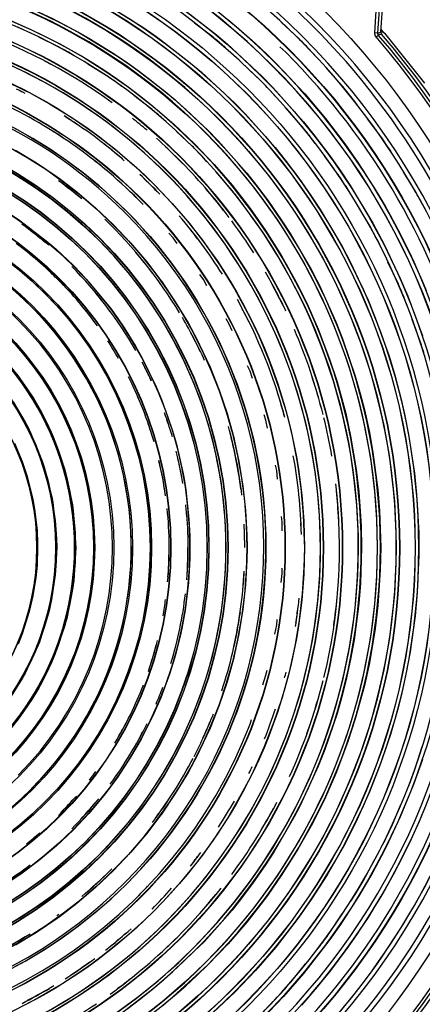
# Model space of a CAD drawing. Header units: millimetres. Extents: x -1049 to -568, y -149 to 570.
# Tile 31 of 48: x -747 to -677, y -14 to 158. Entities that reach past the tile are written whole.
import ezdxf

# ---------------------------------------------------------------- set-up
doc = ezdxf.new("R2010")
doc.units = ezdxf.units.MM

# ---------------------------------------------------------------- blocks, each defined once
blk = doc.blocks.new('Stufenlinse__6', base_point=(-924.48, -70.98))
at = {"color": 7, "linetype": 'Continuous'}
for q in [(-683.79, 162.08), (-684.08, 155.89)]:
    blk.add_line((-684.19, 156.24), q, dxfattribs=at)
at = {"color": 1, "linetype": 'Continuous'}
for p, q in [((-746.18, 160.68), (-740.59, 158.04)), ((-732.88, 161.47), (-725.84, 157.08)), ((-718.92, 160.38), (-712.96, 155.75)), ((-685.24, 156.09), (-684.85, 161.91)), ((-684.35, 161.88), (-684.75, 156.05)), ((-749.23, 158.35), (-745.24, 156.59)), ((-746.71, 156.61), (-747.74, 157.11)), ((-740.59, 158.04), (-738.79, 157.1)), ((-738.79, 157.1), (-736.96, 156.1)), ((-725.84, 157.08), (-723.92, 155.75)), ((-713.53, 155.32), (-716.77, 157.81)), ((-710.94, 158.42), (-709.51, 157.22)), ((-709.51, 157.22), (-708.1, 155.99)), ((-698.47, 155.03), (-701.61, 157.96)), ((-745.24, 156.59), (-742.11, 155.06)), ((-740.63, 153.66), (-744.06, 155.32)), ((-742.11, 155.06), (-740.37, 154.15)), ((-736.96, 156.1), (-730.1, 151.89)), ((-723.92, 155.75), (-722.84, 154.98)), ((-712.96, 155.75), (-711, 154.09)), ((-708.1, 155.99), (-706.7, 154.74)), ((-684.75, 156.05), (-685.24, 156.09)), ((-685.24, 155.9), (-685.24, 156.09)), ((-685.12, 155.53), (-685.24, 155.9)), ((-685, 155.37), (-685.12, 155.53)), ((-684.63, 155.7), (-685, 155.37)), ((-684.75, 156.05), (-684.19, 156.24)), ((-684.75, 156.05), (-684.63, 155.7)), ((-684.08, 155.89), (-684.63, 155.7)), ((-740.37, 154.15), (-736.43, 151.94)), ((-722.84, 154.98), (-717.47, 150.81)), ((-710.45, 152.63), (-711.46, 153.56)), ((-711, 154.09), (-705, 148.5)), ((-706.7, 154.74), (-705.33, 153.47)), ((-705.33, 153.47), (-703.97, 152.17)), ((-700.81, 152.69), (-701.86, 153.65)), ((-737.86, 152.08), (-738.86, 152.7)), ((-736.43, 151.94), (-731.96, 149.11)), ((-730.1, 151.89), (-728.24, 150.62)), ((-703.97, 152.17), (-702.64, 150.86)), ((-695.48, 151.88), (-696.46, 152.98)), ((-732.27, 148.65), (-735.49, 150.63)), ((-728.24, 150.62), (-726.77, 149.57)), ((-717.47, 150.81), (-715.56, 149.2)), ((-705.49, 148), (-708.48, 150.79)), ((-702.64, 150.86), (-701.32, 149.52)), ((-731.96, 149.11), (-728.74, 146.87)), ((-726.77, 149.57), (-721.96, 145.85)), ((-715.56, 149.2), (-709.72, 143.77)), ((-705, 148.5), (-703.09, 146.54)), ((-701.32, 149.52), (-700.03, 148.17)), ((-700.03, 148.17), (-698.75, 146.79)), ((-690.84, 146.69), (-693.68, 149.87)), ((-750.41, 147.94), (-746.25, 145.92)), ((-729.51, 146.69), (-730.48, 147.42)), ((-728.74, 146.87), (-728.13, 146.43)), ((-703.09, 146.54), (-697.74, 140.53)), ((-698.75, 146.79), (-697.5, 145.4)), ((-746.25, 145.92), (-745.79, 145.69)), ((-745.79, 145.69), (-742.19, 143.69)), ((-728.13, 146.43), (-724.08, 143.27)), ((-724.43, 142.84), (-727.43, 145.11)), ((-721.96, 145.85), (-720.11, 144.3)), ((-702.68, 145.03), (-703.59, 146.06)), ((-697.5, 145.4), (-696.28, 143.98)), ((-742.19, 143.69), (-738.25, 141.26)), ((-724.08, 143.27), (-720.42, 140.12)), ((-720.11, 144.3), (-714.45, 139.05)), ((-709.72, 143.77), (-707.87, 141.87)), ((-698.18, 139.96), (-700.89, 143.02)), ((-696.28, 143.98), (-695.07, 142.55)), ((-688.02, 143.12), (-688.93, 144.34)), ((-721.74, 140.5), (-722.65, 141.34)), ((-707.87, 141.87), (-702.68, 136.03)), ((-695.07, 142.55), (-693.89, 141.1)), ((-738.25, 141.26), (-734.44, 138.63)), ((-720.42, 140.12), (-716.81, 136.68)), ((-697.74, 140.53), (-695.92, 138.28)), ((-693.89, 141.1), (-692.73, 139.64)), ((-692.73, 139.64), (-691.6, 138.16)), ((-684, 137.71), (-686.51, 141.08)), ((-740.57, 138.25), (-741.66, 138.88)), ((-739.68, 137.61), (-740.57, 138.25)), ((-734.44, 138.63), (-730.77, 135.8)), ((-717.21, 136.29), (-719.94, 138.82)), ((-714.45, 139.05), (-712.65, 137.2)), ((-695.66, 136.75), (-696.47, 137.85)), ((-695.92, 138.28), (-693.11, 134.58)), ((-691.6, 138.16), (-690.49, 136.66)), ((-716.81, 136.68), (-713.38, 133.07)), ((-712.65, 137.2), (-707.64, 131.54)), ((-690.49, 136.66), (-689.41, 135.14)), ((-748.16, 135.57), (-744.45, 133.34)), ((-730.77, 135.8), (-727.25, 132.79)), ((-714.62, 133.55), (-715.48, 134.52)), ((-702.68, 136.03), (-700.92, 133.83)), ((-691.64, 131.28), (-694.06, 134.57)), ((-693.11, 134.58), (-691.25, 131.94)), ((-689.41, 135.14), (-688.34, 133.61)), ((-681.4, 133.72), (-682.22, 135.06)), ((-744.45, 133.34), (-740.87, 130.91)), ((-733.28, 132.95), (-734.26, 133.66)), ((-732.43, 132.19), (-733.28, 132.95)), ((-727.25, 132.79), (-723.9, 129.6)), ((-713.38, 133.07), (-710.22, 129.42)), ((-700.92, 133.83), (-698.52, 130.65)), ((-688.34, 133.61), (-687.31, 132.07)), ((-710.66, 129.06), (-713.09, 131.82)), ((-707.64, 131.54), (-705.93, 129.4)), ((-691.25, 131.94), (-689.55, 129.39)), ((-687.31, 132.07), (-686.31, 130.52)), ((-677.99, 128.14), (-680.15, 131.68)), ((-740.87, 130.91), (-740.51, 130.66)), ((-740.51, 130.66), (-737.42, 128.29)), ((-723.9, 129.6), (-720.71, 126.24)), ((-710.22, 129.42), (-707.07, 125.36)), ((-705.93, 129.4), (-703.92, 126.72)), ((-698.52, 130.65), (-696.41, 127.65)), ((-689.55, 129.39), (-685.58, 122.78)), ((-686.31, 130.52), (-685.32, 128.95)), ((-737.42, 128.29), (-734.12, 125.49)), ((-726.6, 126.9), (-727.45, 127.7)), ((-696.41, 127.65), (-694.78, 125.16)), ((-689.44, 127.84), (-690.14, 129.01)), ((-685.32, 128.95), (-684.36, 127.37)), ((-725.79, 126.05), (-726.6, 126.9)), ((-720.71, 126.24), (-717.7, 122.72)), ((-708.23, 125.93), (-709.01, 127.01)), ((-703.92, 126.72), (-701.6, 123.4)), ((-684.36, 127.37), (-683.43, 125.78)), ((-683.43, 125.78), (-682.53, 124.18)), ((-748.86, 124.26), (-747.39, 123.26)), ((-734.12, 125.49), (-730.98, 122.51)), ((-707.07, 125.36), (-706.63, 124.76)), ((-704.85, 121.23), (-706.97, 124.18)), ((-706.63, 124.76), (-704.38, 121.54)), ((-694.78, 125.16), (-690.97, 118.72)), ((-685.95, 122.02), (-688.05, 125.52)), ((-682.53, 124.18), (-681.65, 122.56)), ((-747.39, 123.26), (-742.47, 119.48)), ((-730.98, 122.51), (-728.01, 119.37)), ((-717.7, 122.72), (-714.87, 119.06)), ((-701.6, 123.4), (-700.03, 120.96)), ((-685.58, 122.78), (-684.05, 119.94)), ((-681.65, 122.56), (-680.8, 120.94)), ((-720.54, 120.22), (-721.3, 121.06)), ((-704.38, 121.54), (-701.56, 117.06)), ((-700.03, 120.96), (-696.39, 114.7)), ((-680.8, 120.94), (-679.98, 119.31)), ((-742.47, 119.48), (-741.02, 118.22)), ((-728.01, 119.37), (-725.2, 116.07)), ((-719.83, 119.24), (-720.54, 120.22)), ((-714.87, 119.06), (-714.73, 118.87)), ((-684.08, 118.38), (-684.67, 119.62)), ((-684.05, 119.94), (-683.55, 118.97)), ((-683.55, 118.97), (-680.77, 113.13)), ((-679.98, 119.31), (-679.18, 117.67)), ((-741.02, 118.22), (-738.06, 115.43)), ((-714.73, 118.87), (-712.24, 115.25)), ((-690.97, 118.72), (-689.5, 115.94)), ((-679.18, 117.67), (-678.41, 116.03)), ((-738.06, 115.43), (-736.67, 114)), ((-725.2, 116.07), (-722.84, 112.98)), ((-701.56, 117.06), (-699.34, 113.13)), ((-689.5, 115.94), (-686.39, 109.3)), ((-681.16, 112.26), (-682.92, 115.95)), ((-678.41, 116.03), (-677.67, 114.37)), ((-736.67, 114), (-735.27, 112.48)), ((-715.24, 112.93), (-715.89, 113.81)), ((-712.24, 115.25), (-709.8, 111.31)), ((-696.39, 114.7), (-695.46, 112.9)), ((-677.67, 114.37), (-676.95, 112.7)), ((-735.27, 112.48), (-731.53, 107.9)), ((-722.84, 112.98), (-722.59, 112.63)), ((-722.59, 112.63), (-720.16, 109.05)), ((-714.61, 111.84), (-715.24, 112.93)), ((-699.34, 113.13), (-698.43, 111.39)), ((-695.46, 112.9), (-694.99, 111.98)), ((-680.77, 113.13), (-679.45, 110.02)), ((-676.95, 112.7), (-676.26, 111.04)), ((-709.8, 111.31), (-707.57, 107.25)), ((-698.43, 111.39), (-696.9, 108.25)), ((-694.99, 111.98), (-692.06, 105.54)), ((-720.16, 109.05), (-717.93, 105.34)), ((-686.39, 109.3), (-685.14, 106.25)), ((-679.63, 108.47), (-680.1, 109.76)), ((-679.45, 110.02), (-676.88, 103.08)), ((-731.53, 107.9), (-730.23, 106.1)), ((-707.57, 107.25), (-707.36, 106.84)), ((-707.36, 106.84), (-705.56, 103.08)), ((-696.9, 108.25), (-695.15, 104.26)), ((-730.23, 106.1), (-729.13, 104.47)), ((-717.93, 105.34), (-716.29, 102.29)), ((-710.74, 105.12), (-711.27, 106.04)), ((-710.2, 103.93), (-710.74, 105.12)), ((-692.06, 105.54), (-690.87, 102.55)), ((-685.14, 106.25), (-682.74, 99.5)), ((-677.29, 102.1), (-678.7, 105.94)), ((-729.13, 104.47), (-727.12, 101.25)), ((-695.15, 104.26), (-693.15, 99.02)), ((-716.29, 102.29), (-715.9, 101.52)), ((-705.56, 103.08), (-703.76, 98.82)), ((-690.87, 102.55), (-688.65, 96)), ((-727.12, 101.25), (-725.96, 99.18)), ((-715.9, 101.52), (-714.08, 97.59)), ((-725.96, 99.18), (-723.5, 94.14)), ((-703.76, 98.82), (-702.18, 94.46)), ((-693.15, 99.02), (-691.84, 95.03)), ((-682.74, 99.5), (-681.74, 96.18)), ((-714.08, 97.59), (-712.48, 93.57)), ((-707.07, 96.88), (-707.49, 97.82)), ((-706.65, 95.59), (-707.07, 96.88)), ((-747.91, 96.38), (-745.25, 92.57)), ((-691.84, 95.03), (-690.33, 89.47)), ((-688.65, 96), (-687.72, 92.75)), ((-681.74, 96.18), (-680.55, 91.69)), ((-723.5, 94.14), (-722.58, 91.94)), ((-712.48, 93.57), (-711.1, 89.47)), ((-702.18, 94.46), (-700.83, 90.03)), ((-748.56, 91.55), (-746.43, 87.96)), ((-745.25, 92.57), (-744.99, 92.15)), ((-744.99, 92.15), (-744.28, 90.96)), ((-744.31, 90.62), (-744.84, 91.42)), ((-722.58, 91.94), (-720.71, 86.66)), ((-687.72, 92.75), (-687.05, 90.13)), ((-680.55, 91.69), (-680.03, 89.39)), ((-744.28, 90.96), (-741.96, 86.4)), ((-743.78, 89.57), (-744.17, 90.37)), ((-700.83, 90.03), (-700.05, 87.01)), ((-687.05, 90.13), (-686.18, 86.16)), ((-746.43, 87.96), (-746, 87.15)), ((-711.1, 89.47), (-709.94, 85.3)), ((-704.28, 88.31), (-704.59, 89.26)), ((-703.99, 86.92), (-704.28, 88.31)), ((-690.33, 89.47), (-689.46, 85.51)), ((-680.03, 89.39), (-679.32, 85.84)), ((-746, 87.15), (-745.44, 86.01)), ((-741.96, 86.4), (-741.89, 86.25)), ((-741.89, 86.25), (-741.4, 85.1)), ((-720.71, 86.66), (-719.97, 84.1)), ((-700.05, 87.01), (-699.71, 85.54)), ((-686.18, 86.16), (-685.55, 82.68)), ((-745.44, 86.01), (-743.47, 81.17)), ((-741.41, 84.65), (-741.86, 85.57)), ((-741.4, 85.1), (-739.6, 80)), ((-709.94, 85.3), (-709.79, 84.67)), ((-709.79, 84.67), (-709.01, 81.07)), ((-699.71, 85.54), (-698.82, 81)), ((-689.46, 85.51), (-688.48, 79.68)), ((-679.32, 85.84), (-678.29, 79.07)), ((-748.31, 84.28), (-746.99, 81.12)), ((-719.97, 84.1), (-718.79, 78.92)), ((-746.99, 81.12), (-746.15, 78.65)), ((-743.47, 81.17), (-743.11, 80.1)), ((-709.01, 81.07), (-708.31, 76.8)), ((-698.82, 81), (-698.16, 76.41)), ((-685.55, 82.68), (-684.7, 76.14)), ((-743.11, 80.1), (-741.83, 75.1)), ((-739.6, 80), (-739.55, 79.83)), ((-739.55, 79.83), (-739.3, 78.93)), ((-702.41, 79.49), (-702.61, 80.44)), ((-702.25, 78.02), (-702.41, 79.49)), ((-688.48, 79.68), (-688.02, 75.81)), ((-746.15, 78.65), (-745.25, 75.2)), ((-739.3, 78.93), (-738.16, 73.49)), ((-718.79, 78.92), (-718.69, 78.33)), ((-718.69, 78.33), (-718.33, 76.14)), ((-678.29, 79.07), (-677.91, 75.31)), ((-718.33, 76.14), (-717.77, 71)), ((-708.31, 76.8), (-707.84, 72.5)), ((-698.16, 76.41), (-697.75, 71.8)), ((-688.02, 75.81), (-687.61, 69.75)), ((-684.7, 76.14), (-684.4, 72.45)), ((-745.25, 75.2), (-745.09, 74.45)), ((-745.09, 74.45), (-744.79, 72.78)), ((-741.83, 75.1), (-741.79, 74.9)), ((-741.79, 74.9), (-741.61, 73.92)), ((-677.91, 75.31), (-677.55, 68.63)), ((-744.79, 72.78), (-744.37, 69.1)), ((-741.61, 73.92), (-740.99, 68.45)), ((-738.16, 73.49), (-738.09, 72.99)), ((-738.09, 72.99), (-738.03, 72.53)), ((-738.03, 72.53), (-737.61, 66.85)), ((-707.84, 72.5), (-707.61, 68.18)), ((-684.4, 72.45), (-684.2, 66.02)), ((-717.77, 71), (-717.62, 68.05)), ((-701.47, 70.52), (-701.56, 71.46)), ((-697.75, 71.8), (-697.57, 67.17)), ((-744.37, 69.1), (-744.27, 66.77)), ((-701.47, 68.98), (-701.47, 70.52)), ((-687.61, 69.75), (-687.54, 66.02)), ((-740.99, 68.45), (-740.96, 67.61)), ((-740.96, 67.61), (-740.93, 66.02)), ((-717.62, 68.05), (-717.62, 64.22)), ((-707.61, 68.18), (-707.58, 66.02)), ((-677.55, 68.63), (-677.52, 66.02)), ((-744.26, 66.02), (-744.37, 62.93)), ((-744.27, 66.77), (-744.26, 66.02)), ((-740.93, 66.02), (-741.11, 61.96)), ((-737.6, 66.02), (-737.94, 60.19)), ((-737.61, 66.85), (-737.6, 66.02)), ((-707.58, 66.02), (-707.61, 63.85)), ((-697.56, 66.02), (-697.63, 62.54)), ((-697.57, 67.17), (-697.56, 66.02)), ((-687.54, 66.02), (-687.73, 59.79)), ((-684.2, 66.02), (-684.27, 62.15)), ((-677.52, 66.02), (-677.52, 64.69)), ((-717.62, 64.22), (-717.66, 63.02)), ((-707.61, 63.85), (-707.84, 59.53)), ((-677.52, 64.69), (-677.8, 58.17)), ((-744.37, 62.93), (-744.58, 60.75)), ((-717.66, 63.02), (-717.86, 59.92)), ((-701.47, 61.51), (-701.47, 62.43)), ((-697.63, 62.54), (-697.93, 57.92)), ((-684.27, 62.15), (-684.7, 55.89)), ((-744.58, 60.75), (-745.09, 57.58)), ((-741.17, 61.26), (-741.83, 56.93)), ((-741.11, 61.96), (-741.17, 61.26)), ((-701.64, 59.9), (-701.47, 61.51)), ((-738.09, 59.04), (-739.16, 53.64)), ((-738.03, 59.51), (-738.09, 59.04)), ((-737.94, 60.19), (-738.03, 59.51)), ((-717.86, 59.92), (-718.45, 55.08)), ((-707.84, 59.53), (-708.31, 55.23)), ((-687.73, 59.79), (-688.02, 56.22)), ((-745.09, 57.58), (-745.25, 56.83)), ((-741.83, 56.93), (-742.12, 55.54)), ((-697.93, 57.92), (-698.46, 53.32)), ((-677.8, 58.17), (-678.17, 54.08)), ((-745.25, 56.83), (-745.73, 54.83)), ((-742.12, 55.54), (-742.25, 54.99)), ((-708.31, 55.23), (-709.01, 50.96)), ((-688.02, 56.22), (-688.85, 49.89)), ((-684.7, 55.89), (-685.17, 51.9)), ((-745.73, 54.83), (-746.99, 50.91)), ((-742.25, 54.99), (-744.02, 49.33)), ((-739.16, 53.64), (-739.3, 53.11)), ((-718.45, 55.08), (-719.04, 51.88)), ((-702.41, 52.54), (-702.32, 53.43)), ((-678.17, 54.08), (-679.04, 47.78)), ((-739.55, 52.2), (-741.24, 47.31)), ((-739.3, 53.11), (-739.55, 52.2)), ((-719.04, 51.88), (-719.21, 51.06)), ((-702.76, 50.88), (-702.41, 52.54)), ((-698.46, 53.32), (-699.23, 48.76)), ((-685.17, 51.9), (-686.18, 45.87)), ((-746.99, 50.91), (-747.7, 49.13)), ((-719.21, 51.06), (-720.15, 47.29)), ((-709.01, 50.96), (-709.79, 47.36)), ((-744.18, 48.94), (-746.43, 44.07)), ((-744.02, 49.33), (-744.18, 48.94)), ((-699.23, 48.76), (-700.05, 45.02)), ((-688.85, 49.89), (-689.46, 46.52)), ((-741.4, 46.93), (-741.96, 45.63)), ((-741.24, 47.31), (-741.4, 46.93)), ((-720.15, 47.29), (-721.14, 44.03)), ((-709.94, 46.73), (-711.1, 42.56)), ((-709.79, 47.36), (-709.94, 46.73)), ((-689.46, 46.52), (-690.3, 42.69)), ((-679.04, 47.78), (-679.83, 43.59)), ((-741.96, 45.63), (-744.14, 41.32)), ((-700.05, 45.02), (-700.24, 44.24)), ((-686.18, 45.87), (-687.05, 41.91)), ((-746.9, 43.2), (-750.3, 38)), ((-746.77, 43.45), (-746.9, 43.2)), ((-746.43, 44.07), (-746.77, 43.45)), ((-721.14, 44.03), (-722.72, 39.73)), ((-704.83, 42.02), (-704.28, 43.72)), ((-704.28, 43.72), (-704.1, 44.58)), ((-700.24, 44.24), (-701.47, 39.78)), ((-679.83, 43.59), (-680.55, 40.35)), ((-711.1, 42.56), (-712.48, 38.46)), ((-690.3, 42.69), (-690.94, 40.15)), ((-687.05, 41.91), (-688.65, 36.04)), ((-744.28, 41.08), (-745.25, 39.46)), ((-744.14, 41.32), (-744.28, 41.08)), ((-722.72, 39.73), (-724.14, 36.48)), ((-701.47, 39.78), (-702.94, 35.38)), ((-690.94, 40.15), (-691.84, 37)), ((-680.55, 40.35), (-681.26, 37.56)), ((-745.25, 39.46), (-747.82, 35.76)), ((-712.48, 38.46), (-714.08, 34.44)), ((-724.14, 36.48), (-726.14, 32.52)), ((-691.84, 37), (-694, 30.67)), ((-681.26, 37.56), (-682.5, 33.3)), ((-707.07, 35.15), (-706.81, 35.96)), ((-702.94, 35.38), (-704.63, 31.07)), ((-688.65, 36.04), (-689.99, 31.9)), ((-714.08, 34.44), (-715.9, 30.52)), ((-682.5, 33.3), (-684.45, 27.59)), ((-726.14, 32.52), (-728, 29.33)), ((-704.63, 31.07), (-706.54, 26.85)), ((-689.99, 31.9), (-692.06, 26.49)), ((-678.17, 27.35), (-676.94, 31.25)), ((-728, 29.33), (-730.36, 25.75)), ((-716.29, 29.74), (-717.93, 26.69)), ((-715.9, 30.52), (-716.29, 29.74)), ((-694, 30.67), (-695.15, 27.77)), ((-695.15, 27.77), (-697.98, 21.53)), ((-684.45, 27.59), (-686.14, 23.32)), ((-676.88, 28.95), (-678.45, 24.55)), ((-717.93, 26.69), (-720.16, 22.98)), ((-706.54, 26.85), (-707.36, 25.19)), ((-692.06, 26.49), (-693.88, 22.37)), ((-730.36, 25.75), (-732.66, 22.67)), ((-707.36, 25.19), (-708.66, 22.74)), ((-678.45, 24.55), (-680.77, 18.9)), ((-679.64, 23.54), (-679.1, 24.8)), ((-732.66, 22.67), (-735.32, 19.5)), ((-720.16, 22.98), (-722.59, 19.4)), ((-708.66, 22.74), (-710.99, 18.74)), ((-686.14, 23.32), (-688.57, 17.97)), ((-697.98, 21.53), (-698.43, 20.64)), ((-693.88, 22.37), (-695.46, 19.13)), ((-682.27, 17.29), (-680.68, 21.06)), ((-676.36, 20.76), (-676.97, 19.29)), ((-735.32, 19.5), (-738.06, 16.6)), ((-722.84, 19.05), (-725.2, 15.96)), ((-722.59, 19.4), (-722.84, 19.05)), ((-698.43, 20.64), (-699.34, 18.9)), ((-695.46, 19.13), (-696.39, 17.33)), ((-676.97, 19.29), (-677.36, 18.37)), ((-710.99, 18.74), (-713.53, 14.86)), ((-699.34, 18.9), (-702.86, 12.84)), ((-696.39, 17.33), (-698.69, 13.26)), ((-688.57, 17.97), (-689.5, 16.09)), ((-680.77, 18.9), (-682.81, 14.53)), ((-677.36, 18.37), (-677.86, 17.21)), ((-738.06, 16.6), (-740.96, 13.86)), ((-725.2, 15.96), (-728.01, 12.66)), ((-689.5, 16.09), (-690.74, 13.74)), ((-678.38, 16.07), (-679.12, 14.48)), ((-677.86, 17.21), (-678.38, 16.07)), ((-740.96, 13.86), (-744.13, 11.2)), ((-713.53, 14.86), (-714.73, 13.16)), ((-684.09, 13.63), (-683.44, 14.84)), ((-682.81, 14.53), (-683.55, 13.06)), ((-679.12, 14.48), (-680.01, 12.65)), ((-728.01, 12.66), (-730.98, 9.52)), ((-714.73, 13.16), (-716.26, 11.12)), ((-702.86, 12.84), (-704.38, 10.49)), ((-698.69, 13.26), (-701.6, 8.64)), ((-690.74, 13.74), (-693.58, 8.78)), ((-683.55, 13.06), (-685.58, 9.26)), ((-680.01, 12.65), (-680.57, 11.55)), ((-744.13, 11.2), (-747.21, 8.9)), ((-716.26, 11.12), (-719.18, 7.53)), ((-704.38, 10.49), (-706.63, 7.27)), ((-687.29, 7.65), (-685.36, 11.25)), ((-681.12, 10.48), (-681.68, 9.42)), ((-680.57, 11.55), (-681.12, 10.48)), ((-747.21, 8.9), (-750.79, 6.53)), ((-730.98, 9.52), (-734.12, 6.54)), ((-701.6, 8.64), (-703.92, 5.31)), ((-693.58, 8.78), (-696.23, 4.65)), ((-685.58, 9.26), (-688.09, 4.95)), ((-681.68, 9.42), (-682.25, 8.37)), ((-719.18, 7.53), (-722.28, 4.09)), ((-706.63, 7.27), (-708.57, 4.68)), ((-682.83, 7.32), (-683.42, 6.27)), ((-682.25, 8.37), (-682.83, 7.32)), ((-734.12, 6.54), (-737.42, 3.74)), ((-703.92, 5.31), (-704.38, 4.69)), ((-689.45, 4.18), (-688.69, 5.32)), ((-683.42, 6.27), (-684.26, 4.84)), ((-737.42, 3.74), (-740.51, 1.38)), ((-722.28, 4.09), (-723.9, 2.43)), ((-708.57, 4.68), (-710.22, 2.61)), ((-704.38, 4.69), (-707.64, 0.5)), ((-696.23, 4.65), (-698.52, 1.38)), ((-688.09, 4.95), (-691.25, 0.1)), ((-684.26, 4.84), (-685.21, 3.27)), ((-723.9, 2.43), (-725.56, 0.82)), ((-710.22, 2.61), (-715.07, -2.87)), ((-693.2, -1.47), (-690.94, 1.93)), ((-685.81, 2.3), (-686.42, 1.33)), ((-685.21, 3.27), (-685.81, 2.3)), ((-740.87, 1.12), (-744.45, -1.31)), ((-740.51, 1.38), (-740.87, 1.12)), ((-725.56, 0.82), (-728.99, -2.28)), ((-707.64, 0.5), (-710.9, -3.28)), ((-699.45, 0.12), (-702.58, -3.87)), ((-698.52, 1.38), (-699.45, 0.12)), ((-691.25, 0.1), (-693.11, -2.55)), ((-687.04, 0.38), (-687.67, -0.58)), ((-686.42, 1.33), (-687.04, 0.38)), ((-744.45, -1.31), (-748.16, -3.54)), ((-687.67, -0.58), (-688.45, -1.74)), ((-728.99, -2.28), (-732.59, -5.2)), ((-715.07, -2.87), (-716.86, -4.61)), ((-710.9, -3.28), (-714.49, -6.97)), ((-693.11, -2.55), (-694.25, -4.09)), ((-689.54, -3.31), (-690.25, -4.29)), ((-688.45, -1.74), (-689.54, -3.31)), ((-716.86, -4.61), (-722.29, -9.74)), ((-702.58, -3.87), (-706.11, -7.95)), ((-694.25, -4.09), (-697.74, -8.5)), ((-695.67, -4.73), (-694.81, -3.67)), ((-690.25, -4.29), (-691.45, -5.92)), ((-734.63, -6.73), (-736.33, -7.94)), ((-732.59, -5.2), (-734.63, -6.73)), ((-699.93, -10.01), (-697.36, -6.83)), ((-692.1, -6.78), (-693.19, -8.19)), ((-691.45, -5.92), (-692.1, -6.78)), ((-736.33, -7.94), (-740.2, -10.47)), ((-714.49, -6.97), (-721.96, -13.82)), ((-706.11, -7.95), (-709.72, -11.74)), ((-697.74, -8.5), (-701.22, -12.51)), ((-693.19, -8.19), (-694.05, -9.27)), ((-722.29, -9.74), (-724.08, -11.24)), ((-694.05, -9.27), (-695.34, -10.85)), ((-740.2, -10.47), (-744.2, -12.8)), ((-724.08, -11.24), (-728.74, -14.84)), ((-709.72, -11.74), (-713.51, -15.35)), ((-695.34, -10.85), (-696.66, -12.4)), ((-744.2, -12.8), (-746.66, -14.1)), ((-701.22, -12.51), (-705, -16.47)), ((-697.33, -13.17), (-698.09, -14.02)), ((-696.66, -12.4), (-697.33, -13.17)), ((-721.96, -13.82), (-726.77, -17.54))]:
    blk.add_line(p, q, dxfattribs=at)
for points in [[(-747.89, 96.04, 1), (-827.07, 35.99, 1)], [(-757.34, 105.52, 1), (-817.62, 26.51, 1)]]:
    blk.add_lwpolyline(points, format="xyb", close=True, dxfattribs=at)
at = {"color": 7, "linetype": 'Continuous'}
blk.add_circle((-787.48, 66.02), 132.47, dxfattribs=at)
at = {"color": 1, "linetype": 'Continuous'}
for radius in [123.33, 123.26, 116.58, 113.3, 113.3, 112.63, 112.6, 109.9, 109.32, 109.29, 106.62, 106.56, 105.98, 102.66, 96.6, 96.54, 93.26, 93.2, 89.92, 86.58, 86.52, 83.18, 79.84, 76.56, 76.5, 76.16, 73.22, 73.17, 72.88, 72.85, 69.83, 66.55, 66.49, 63.16, 63.16, 62.94, 62.91, 59.82, 59.82, 56.55, 56.55, 53.21, 53.16, 53, 52.98, 49.83, 46.5, 46.38, 46.35, 43.07, 43.04, 43.04]:
    blk.add_circle((-787.48, 66.02), radius, dxfattribs=at)
for centre, radius, start, end in [((-787.48, 66.02), 129.16, 45, 225), ((-787.48, 66.02), 129.16, 45, 225), ((-787.48, 66.02), 130.01, 315, 135), ((-787.48, 66.02), 130.01, 315, 135), ((-787.48, 66.02), 126.6, 315, 135), ((-787.48, 66.02), 126.6, 315, 135), ((-787.46, 65.99), 119.95, 315, 135), ((-787.46, 66.02), 119.24, 45.0078, 135.0078), ((-787.48, 66.02), 119.23, 315, 135), ((-787.48, 66.02), 125.85, 315, 68.4783), ((-787.48, 66.02), 115.91, 253.209, 128.2836), ((-787.46, 66.02), 105.99, 45.0085, 135.0085), ((-787.48, 66.02), 103.22, 315, 135), ((-787.48, 66.02), 102.7, 45, 135), ((-787.48, 66.02), 99.88, 315, 135), ((-787.48, 66.02), 92.76, 227.9032, 152.7049), ((-787.48, 66.02), 99.35, 266.4286, 70.7143), ((-787.48, 66.02), 130.01, 135, 315), ((-787.48, 66.02), 130.01, 135, 315), ((-787.48, 66.02), 129.16, 225, 45), ((-787.48, 66.02), 129.16, 225, 45), ((-787.48, 66.02), 92.73, 270.7377, 83.3607), ((-787.48, 66.02), 126.6, 135, 315), ((-787.48, 66.02), 126.6, 135, 315), ((-787.48, 66.02), 96.07, 54.1372, 69.4569), ((-787.48, 66.02), 115.95, 49.0299, 50.3732), ((-787.48, 66.02), 135.96, 318.9116, 41.0884), ((-787.48, 66.02), 136.46, 318.9116, 41.0884), ((-787.48, 66.02), 125.85, 135, 292.8261), ((-787.48, 66.02), 99.38, 60.7143, 61.875), ((-787.48, 66.02), 125.88, 43.6957, 45), ((-787.48, 66.02), 122.57, 225, 45), ((-787.48, 66.02), 122.57, 225, 45), ((-787.46, 65.99), 119.95, 135, 315), ((-787.48, 66.02), 119.23, 135, 315), ((-787.48, 66.02), 96.04, 61.6683, 62.3668), ((-787.48, 66.04), 119.24, 314.9922, 44.9922), ((-787.48, 66.02), 83.18, 225, 183.8135), ((-787.48, 66.02), 82.82, 45, 225), ((-787.48, 66.02), 82.82, 45, 225), ((-787.48, 66.02), 99.38, 55, 56.25), ((-787.48, 66.02), 115.95, 43.6567, 44.9999), ((-787.48, 66.02), 125.88, 38.4783, 39.8572), ((-787.48, 66.02), 86.1, 45, 66.3559), ((-787.48, 66.02), 89.44, 62.705, 63.7697), ((-787.48, 66.02), 89.41, 63.066, 63.2957), ((-787.46, 66.02), 76.18, 45.011, 135.011), ((-787.48, 66.02), 89.44, 49.5021, 57.6668), ((-787.48, 66.02), 89.41, 55.4854, 57.5247), ((-787.48, 66.02), 99.38, 49.2858, 50.6251), ((-787.48, 66.02), 96.04, 49.5023, 51.4728), ((-787.48, 66.02), 106.01, 315, 45), ((-787.48, 66.02), 115.95, 38.2835, 39.6268), ((-787.48, 66.02), 103.22, 135, 315), ((-787.48, 66.02), 102.7, 315, 45), ((-787.48, 66.02), 99.88, 135, 315), ((-787.48, 66.02), 99.38, 135, 33.75), ((-787.48, 66.02), 89.41, 49.2223, 52.1343), ((-787.48, 66.02), 96.07, 45, 48.2026), ((-787.48, 66.02), 96.04, 44.3639, 46.9136), ((-787.48, 66.02), 99.38, 43.5713, 44.9999), ((-787.48, 66.02), 125.88, 33.2609, 34.7143), ((-787.48, 66.02), 96.07, 36.9642, 45), ((-787.48, 66.02), 89.44, 43.7275, 46.9136), ((-787.48, 66.02), 115.95, 32.9104, 34.2537), ((-787.48, 66.02), 79.51, 50.157, 53.8585), ((-786.98, 65.62), 79.49, 50.6187, 53.262), ((-787.48, 66.02), 89.41, 44.3637, 46.2724), ((-787.48, 66.02), 96.04, 37.8651, 40.8928), ((-787.48, 66.02), 99.38, 37.8571, 39.3749), ((-787.48, 66.02), 125.88, 28.0434, 29.5714), ((-787.48, 66.02), 59.63, 249.7059, 200.2941), ((-787.48, 66.02), 82.82, 225, 45), ((-787.48, 66.02), 82.82, 225, 45), ((-787.48, 66.02), 59.6, 315, 138.6), ((-787.48, 66.02), 89.44, 32.3332, 40.4979), ((-787.48, 66.02), 56.32, 315, 135), ((-787.48, 66.02), 56.32, 315, 135), ((-787.48, 66.02), 69.57, 49.5025, 54.4754), ((-787.48, 66.02), 79.51, 31.1025, 46.2727), ((-787.48, 66.02), 96.07, 32.4749, 36.5326), ((-787.48, 66.02), 69.54, 50.157, 52.7992), ((-787.48, 66.02), 89.41, 37.1998, 38.5269), ((-787.48, 66.02), 115.95, 27.5373, 28.8806), ((-787.48, 66.02), 66.25, 45, 53.4674), ((-787.48, 66.02), 76.19, 315, 45), ((-787.48, 66.02), 79.48, 37.1999, 40.4986), ((-787.48, 66.02), 66.23, 44.3632, 46.9133), ((-787.48, 66.02), 69.57, 29.7215, 45), ((-787.48, 66.02), 96.07, 25.526, 30.1189), ((-787.48, 66.02), 66.25, 35.8623, 45), ((-787.48, 66.02), 96.04, 26.2305, 29.0276), ((-787.48, 66.02), 115.95, 22.1643, 23.5076), ((-787.48, 66.02), 69.54, 36.532, 39.8431), ((-787.48, 66.02), 89.44, 14.7504, 29.0276), ((-787.48, 66.02), 66.23, 36.532, 39.8432), ((-787.48, 66.02), 89.41, 26.2302, 28.1107), ((-787.48, 66.02), 79.51, 24.3302, 30.4137), ((-787.48, 66.02), 79.48, 25.5262, 28.3315), ((-787.48, 66.02), 96.07, 14.0205, 23.4016), ((-787.48, 66.02), 66.25, 29.961, 33.1148), ((-787.48, 66.02), 115.95, 16.7911, 18.1344), ((-787.48, 66.02), 69.57, 24.8201, 27.8019), ((-787.14, 65.32), 69.55, 25.4598, 27.5725), ((-787.47, 66.05), 125.87, 314.9869, 14.1298), ((-787.48, 66.02), 66.25, 16.2067, 26.8072), ((-787.48, 66.02), 96.04, 14.881, 18.3812), ((-787.48, 66.02), 66.23, 22.6892, 25.5257), ((-787.31, 65.44), 89.43, 15.1341, 18.0416), ((-787.48, 66.02), 49.69, 29.3482, 29.6812), ((-787.48, 66.02), 69.57, 16.2065, 19.8238), ((-787.48, 66.02), 69.54, 17.6575, 18.7424), ((-787.48, 66.02), 96.07, 9.5833, 13.6904), ((-787.48, 66.02), 66.23, 16.9331, 19.103), ((-787.48, 66.02), 79.51, 6.6132, 15.4717), ((-787.48, 66.02), 79.48, 7.4058, 14.7503), ((-787.48, 66.02), 49.69, 251.8085, 22.0213), ((-787.48, 66.02), 69.57, 9.2673, 14.0207), ((-787.48, 66.02), 66.23, 8.8818, 13.2895), ((-787.42, 65.72), 66.24, 8.1439, 13.549), ((-787.48, 66.02), 69.54, 10.3544, 13.2892), ((-787.48, 66.02), 89.44, 1.4832, 10.3544), ((-787.48, 66.02), 96.07, 346.3096, 6.6672), ((-787.48, 66.02), 96.04, 2.9659, 5.9277), ((-787.48, 66.02), 49.66, 5.8695, 9.7825), ((-787.48, 66.02), 66.25, 354.8122, 5.9277), ((-787.48, 66.02), 69.57, 355.3663, 6.1782), ((-787.48, 66.02), 69.54, 4.4477, 5.188), ((-787.48, 66.02), 79.48, 359.9999, 2.9657), ((-787.48, 66.02), 89.41, 2.2249, 2.7775), ((-787.48, 66.02), 69.54, 356.2932, 360), ((-787.48, 66.02), 66.23, 355.5526, 359.151), ((-787.46, 66.19), 79.49, 347.3155, 356.9072), ((-787.48, 66.02), 79.51, 355.345, 357.0344), ((-787.48, 66.02), 66.25, 349.6456, 352.1154), ((-787.48, 66.02), 69.57, 343.0666, 353.333), ((-787.48, 66.02), 89.44, 351.1183, 354.3326), ((-787.48, 66.02), 96.04, 351.8557, 354.8121), ((-787.48, 66.02), 89.41, 351.5179, 353.333), ((-787.48, 66.02), 79.51, 341.6183, 351.8556), ((-787.48, 66.02), 66.25, 340.8965, 345.8079), ((-787.48, 66.02), 66.23, 341.9242, 345.078), ((-787.48, 66.02), 89.41, 345.2495, 345.888), ((-787.48, 66.02), 66.25, 328.8975, 338.7407), ((-787.48, 66.02), 69.57, 336.8317, 339.4576), ((-787.48, 66.02), 96.07, 335.3572, 345.9795), ((-787.48, 66.02), 96.04, 340.1764, 343.7932), ((-787.48, 66.02), 79.51, 332.6558, 338.5614), ((-787.48, 66.02), 79.48, 335.1805, 338.025), ((-787.48, 66.02), 89.44, 338.0249, 341.6183), ((-787.48, 66.02), 86.13, 267, 339), ((-787.48, 66.02), 69.57, 323.4678, 333.7426), ((-787.48, 66.02), 66.23, 329.5867, 332.3663), ((-787.48, 66.02), 69.54, 331.6687, 332.4059), ((-787.48, 66.02), 79.51, 322.8002, 332.3666), ((-787.48, 66.02), 89.41, 333.7696, 334.6286), ((-787.48, 66.02), 66.25, 322.1343, 323.7317), ((-787.48, 66.02), 66.23, 323.001, 323.4674), ((-787.48, 66.02), 69.54, 324.6831, 325.4855), ((-787.48, 66.02), 115.95, 339.179, 340.5223), ((-787.48, 66.02), 66.25, 315, 319.0007), ((-787.48, 66.02), 66.23, 315.6347, 318.2011), ((-787.48, 66.02), 69.57, 315, 320.8139), ((-787.48, 66.02), 69.54, 316.9606, 320.0497), ((-787.48, 66.02), 79.48, 323.4674, 326.0526), ((-787.48, 66.02), 89.44, 326.8432, 330.278), ((-787.48, 66.02), 96.07, 323.4675, 332.3665), ((-787.48, 66.02), 96.04, 328.8974, 331.6687), ((-787.48, 66.02), 115.95, 333.8062, 335.1495), ((-787.48, 66.02), 66.25, 308.5265, 311.1497), ((-787.48, 66.02), 76.19, 225, 315), ((-787.48, 66.02), 89.44, 321.4729, 323.3691), ((-787.48, 66.02), 69.57, 302.4356, 307.0692), ((-787.48, 66.02), 89.41, 321.9614, 322.7998), ((-787.48, 66.02), 79.51, 309.843, 314.9999), ((-787.48, 66.02), 79.48, 310.6321, 313.7275), ((-787.48, 66.02), 115.95, 328.4328, 329.776), ((-787.48, 66.02), 86.1, 315.0001, 316.5256), ((-787.48, 66.02), 89.44, 315, 318.2024), ((-787.48, 66.02), 89.44, 315, 318.2024), ((-787.3, 66.21), 96.05, 314.8418, 321.5086), ((-787.48, 66.02), 96.04, 318.2025, 320.8136), ((-787.48, 66.02), 79.48, 305.862, 306.2022), ((-787.48, 66.02), 79.51, 297.3443, 301.7909), ((-787.48, 66.02), 89.44, 308.0382, 311.7976), ((-787.48, 66.02), 89.41, 308.5269, 311.1493), ((-787.48, 66.02), 115.95, 323.0597, 324.403), ((-787.48, 66.02), 79.48, 298.3314, 301.1025), ((-787.62, 65.89), 96.05, 305.7072, 315.112), ((-787.48, 66.02), 96.04, 313.0868, 315), ((-787.46, 66.02), 102.68, 224.9913, 314.9913), ((-787.48, 66.02), 89.44, 302.4756, 306.5334), ((-787.48, 66.02), 89.41, 303.1569, 305.8622), ((-787.48, 66.02), 106.01, 225, 315), ((-787.48, 66.02), 96.04, 306.5324, 308.5117), ((-787.48, 66.02), 115.95, 315, 319.0299), ((-787.48, 66.02), 89.44, 296.9333, 300.4131), ((-787.48, 66.02), 89.41, 297.6331, 301.001), ((-787.48, 66.02), 96.07, 294.1112, 303.8372)]:
    blk.add_arc(centre, radius, start, end, dxfattribs=at)
at = {"color": 7, "linetype": 'Continuous'}
blk.add_arc((-787.48, 66.02), 137, 319.0057, 40.9943, dxfattribs=at)
blk = doc.blocks.new('Kalibbriereinheit__7', base_point=(-924.48, -70.98))
blk.add_blockref('Stufenlinse__6', (-924.48, -70.98))
blk = doc.blocks.new('Elektronikeinheit_kpl___8', base_point=(-924.48, -70.98))
blk.add_blockref('Kalibbriereinheit__7', (-924.48, -70.98))
blk = doc.blocks.new('Frontteil__14', base_point=(-954.1, -137.98))
at = {"color": 1, "linetype": 'Continuous'}
for radius, start, end in [(163.8, 9.4737, 80.5263), (162.61, 9.1139, 82.0253)]:
    blk.add_arc((-787.48, 66.02), radius, start, end, dxfattribs=at)
at = {"color": 7, "linetype": 'Continuous'}
blk.add_arc((-787.48, 66.02), 163.99, 14.9741, 80.5263, dxfattribs=at)
blk = doc.blocks.new('Linsengehaeuse__21', base_point=(-945.6, -92.1))
at = {"color": 7, "linetype": 'Continuous'}
for p, q in [((-684.17, 156.58), (-683.56, 156.06)), ((-684.16, 156.74), (-683.56, 156.06)), ((-683.56, 156.06), (-676.55, 147.27)), ((-683.56, 156.06), (-676.55, 147.27))]:
    blk.add_line(p, q, dxfattribs=at)
for start, end in [(8.7958, 81.2042), (281.25, 351.2042)]:
    blk.add_arc((-787.48, 66.02), 160, start, end, dxfattribs=at)
blk = doc.blocks.new('Linsengehaeuse_kpl_-Mot-L4_0006142__50', base_point=(-966.58, -120.08))
blk.add_blockref('Linsengehaeuse__21', (-945.6, -92.1))
blk = doc.blocks.new('Linsengehaeuse__51', base_point=(-945.6, -92.1))
at = {"color": 7, "linetype": 'Continuous'}
for p, q in [((-684.17, 156.58), (-683.56, 156.06)), ((-684.16, 156.74), (-683.56, 156.06)), ((-683.56, 156.06), (-676.55, 147.27)), ((-683.56, 156.06), (-676.55, 147.27))]:
    blk.add_line(p, q, dxfattribs=at)
for start, end in [(8.7958, 81.2042), (281.25, 351.2042)]:
    blk.add_arc((-787.48, 66.02), 160, start, end, dxfattribs=at)
blk = doc.blocks.new('Linsengehaeuse_kpl___80', base_point=(-966.58, -120.08))
blk.add_blockref('Linsengehaeuse__51', (-945.6, -92.1))
blk = doc.blocks.new('Gehaeuse_kpl__81', base_point=(-966.58, -137.98))
for name, p in [('Linsengehaeuse_kpl_-Mot-L4_0006142__50', (-966.58, -120.08)), ('Linsengehaeuse_kpl___80', (-966.58, -120.08)), ('Frontteil__14', (-954.1, -137.98))]:
    blk.add_blockref(name, p)
blk = doc.blocks.new('L10-für-dxf-Internet__113', base_point=(-1048.98, -148.98))
for name, p in [('Gehaeuse_kpl__81', (-966.58, -137.98)), ('Elektronikeinheit_kpl___8', (-924.48, -70.98))]:
    blk.add_blockref(name, p)
blk = doc.blocks.new('VordansA', base_point=(-612, 192))
blk.add_blockref('L10-für-dxf-Internet__113', (-1048.98, -148.98))

msp = doc.modelspace()

# ---------------------------------------------------------------- block references
msp.add_blockref('VordansA', (-612, 192))

doc.saveas('drawing.dxf')
